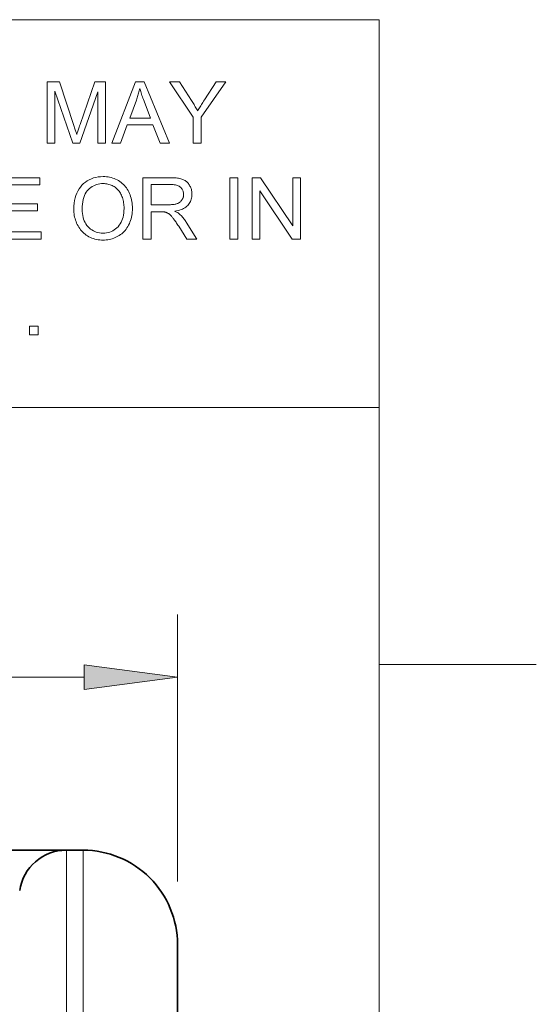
# Model space of a CAD drawing. Extents: x 5 to 415, y 5 to 296.
# Tile 58 of 58: x 399 to 415, y 260 to 291. Entities that reach past the tile are written whole.
import ezdxf

# ---------------------------------------------------------------- set-up
doc = ezdxf.new("R2010")
doc.units = 0

msp = doc.modelspace()

# ---------------------------------------------------------------- linework, layer by layer
at = {"color": 7, "lineweight": 13}
for p, q in [((10, 291), (410, 291)), ((410, 291), (410, 10)), ((410, 278.671722), (271.252686, 278.671722))]:
    msp.add_line(p, q, dxfattribs=at)
at = {"color": 7, "lineweight": 13, "ltscale": 0.212447}
msp.add_line((403.585144, 263.596985), (403.585144, 272.094849), dxfattribs=at)
at = {"color": 7, "lineweight": 13, "ltscale": 0.125}
msp.add_line((415, 270.5), (410, 270.5), dxfattribs=at)
at = {"color": 7, "lineweight": 13, "ltscale": 0.438783}
msp.add_line((383.059479, 270.094849), (400.610809, 270.094849), dxfattribs=at)
at = {"color": 7, "lineweight": 35, "ltscale": 0.086603}
msp.add_line((396.585144, 264.596985), (400.049255, 264.596985), dxfattribs=at)
at = {"color": 7, "lineweight": 35, "ltscale": 0.013397}
msp.add_line((400.585144, 264.596985), (400.049255, 264.596985), dxfattribs=at)
at = {"color": 7, "lineweight": 13, "ltscale": 0.2}
for p, q in [((400.049255, 264.596985), (400.049255, 256.596985)), ((400.585144, 264.596985), (400.585144, 256.596985))]:
    msp.add_line(p, q, dxfattribs=at)
at = {"color": 7, "lineweight": 35, "ltscale": 0.125}
msp.add_line((403.585144, 261.596985), (403.585144, 256.596985), dxfattribs=at)
at = {"color": 7, "lineweight": 13}
for points in [[(399.437988, 287.070587), (399.437988, 289.020599), (399.826385, 289.020599), (400.287964, 287.639893), (400.300385, 287.602295), (400.312103, 287.56662), (400.323151, 287.532898), (400.333496, 287.501129), (400.34314, 287.471283), (400.352112, 287.44339), (400.360413, 287.41745), (400.367981, 287.393433), (400.374878, 287.371368), (400.381073, 287.351257), (400.388092, 287.373535), (400.395844, 287.397797), (400.404358, 287.424072), (400.413635, 287.452332), (400.423645, 287.482605), (400.434387, 287.514862), (400.445862, 287.549103), (400.45813, 287.585358), (400.4711, 287.623596), (400.484802, 287.663849), (400.951721, 289.020599), (401.298889, 289.020599), (401.298889, 287.070587), (401.05014, 287.070587), (401.05014, 288.702667), (400.48349, 287.070587), (400.250702, 287.070587), (399.686737, 288.730621), (399.686737, 287.070587)], [(401.501038, 287.070587), (402.249939, 289.020599), (402.527924, 289.020599), (403.326019, 287.070587), (403.032043, 287.070587), (402.804596, 287.661163), (401.989197, 287.661163), (401.775085, 287.070587)], [(404.081543, 287.070587), (404.081543, 287.896606), (403.330017, 289.020599), (403.643921, 289.020599), (404.02832, 288.432648), (404.049469, 288.399658), (404.070313, 288.366699), (404.090881, 288.33371), (404.111145, 288.30072), (404.131104, 288.267731), (404.150757, 288.234741), (404.170166, 288.201752), (404.18924, 288.168762), (404.208038, 288.135773), (404.226532, 288.102783), (404.244446, 288.133759), (404.263123, 288.165527), (404.282532, 288.198029), (404.302734, 288.231323), (404.323639, 288.265381), (404.345276, 288.300232), (404.367676, 288.335846), (404.390839, 288.372223), (404.414734, 288.409363), (404.439362, 288.447296), (404.817139, 289.020599), (405.117737, 289.020599), (404.3396, 287.896606), (404.3396, 287.070587)], [(402.063721, 287.871338), (402.724792, 287.871338), (402.521301, 288.411377), (402.503113, 288.459717), (402.485962, 288.506287), (402.469727, 288.551117), (402.454468, 288.594208), (402.440125, 288.635498), (402.426788, 288.675079), (402.414368, 288.71286), (402.402954, 288.748932), (402.392456, 288.783203), (402.382935, 288.815735), (402.375183, 288.778259), (402.366821, 288.740845), (402.357849, 288.703461), (402.348267, 288.666138), (402.338043, 288.628845), (402.32724, 288.591644), (402.315796, 288.554474), (402.303772, 288.517365), (402.291138, 288.480316), (402.277863, 288.443298)], [(397.795258, 284.027191), (397.795258, 285.977203), (399.2052, 285.977203), (399.2052, 285.74707), (398.053314, 285.74707), (398.053314, 285.149841), (399.13205, 285.149841), (399.13205, 284.921051), (398.053314, 284.921051), (398.053314, 284.257294), (399.250427, 284.257294), (399.250427, 284.027191)], [(400.285278, 284.976929), (400.287903, 285.071899), (400.295715, 285.162689), (400.308777, 285.249237), (400.327026, 285.331604), (400.350464, 285.409729), (400.37915, 285.483612), (400.413025, 285.553314), (400.452148, 285.618805), (400.49646, 285.680054), (400.546021, 285.737091), (400.59967, 285.789276), (400.656372, 285.835968), (400.716064, 285.877197), (400.778839, 285.912903), (400.844635, 285.943115), (400.913452, 285.967834), (400.985291, 285.987061), (401.060181, 286.000793), (401.138123, 286.009033), (401.219055, 286.01178), (401.272522, 286.010498), (401.324951, 286.006622), (401.376282, 286.000153), (401.426575, 285.991119), (401.475769, 285.979523), (401.523926, 285.965332), (401.571014, 285.948547), (401.617065, 285.929199), (401.661987, 285.907257), (401.705902, 285.882751), (401.74823, 285.855927), (401.788513, 285.827057), (401.826721, 285.796173), (401.862854, 285.763245), (401.896942, 285.728302), (401.928955, 285.691284), (401.958923, 285.652252), (401.986816, 285.611176), (402.012665, 285.568085), (402.036438, 285.522949), (402.058044, 285.476166), (402.077393, 285.428162), (402.094421, 285.378906), (402.109222, 285.32843), (402.121735, 285.276703), (402.131958, 285.223755), (402.139954, 285.169556), (402.14563, 285.114105), (402.149048, 285.057434), (402.150146, 284.999542), (402.148987, 284.940826), (402.145386, 284.883392), (402.139404, 284.827179), (402.131012, 284.772247), (402.120239, 284.718536), (402.107056, 284.666077), (402.091492, 284.614899), (402.073547, 284.564941), (402.053223, 284.516235), (402.030457, 284.468811), (402.005493, 284.423126), (401.978577, 284.3797), (401.949646, 284.338562), (401.918701, 284.299713), (401.885803, 284.263123), (401.850891, 284.228821), (401.813965, 284.196777), (401.775085, 284.167023), (401.734161, 284.139526), (401.691284, 284.114319), (401.647034, 284.091431), (401.602112, 284.070984), (401.556458, 284.052917), (401.510162, 284.037262), (401.463135, 284.024017), (401.415466, 284.013184), (401.367065, 284.004761), (401.317993, 283.998749), (401.268188, 283.995148), (401.217712, 283.993927), (401.163269, 283.99527), (401.109924, 283.999268), (401.0578, 284.00592), (401.006836, 284.015228), (400.957031, 284.027191), (400.908386, 284.041809), (400.860931, 284.059113), (400.814636, 284.079071), (400.769531, 284.101685), (400.725586, 284.126953), (400.683258, 284.154541), (400.643066, 284.184052), (400.60495, 284.215515), (400.568939, 284.248901), (400.535034, 284.284241), (400.503235, 284.321533), (400.473511, 284.360748), (400.445923, 284.401917), (400.420441, 284.445038), (400.397034, 284.490082), (400.375793, 284.536377), (400.356812, 284.583191), (400.340027, 284.630554), (400.325531, 284.678436), (400.313232, 284.726837), (400.303162, 284.775787), (400.295349, 284.825287), (400.289764, 284.875305), (400.286407, 284.925842)], [(402.486694, 284.027191), (402.486694, 285.977203), (403.351288, 285.977203), (403.402161, 285.976654), (403.450562, 285.975098), (403.49646, 285.972473), (403.539856, 285.968781), (403.58075, 285.96405), (403.619141, 285.958282), (403.655029, 285.951447), (403.688416, 285.943573), (403.719299, 285.934631), (403.747681, 285.924652), (403.774292, 285.91333), (403.799744, 285.900421), (403.824158, 285.885895), (403.847473, 285.869751), (403.86972, 285.85199), (403.890869, 285.832642), (403.910889, 285.811646), (403.929871, 285.789093), (403.947723, 285.764893), (403.964478, 285.739105), (403.979919, 285.712219), (403.993713, 285.684784), (404.005859, 285.656769), (404.016418, 285.628204), (404.02533, 285.599091), (404.032654, 285.569427), (404.03833, 285.539185), (404.042389, 285.508392), (404.0448, 285.477051), (404.045624, 285.445129), (404.044312, 285.404297), (404.040253, 285.364746), (404.033539, 285.326508), (404.024139, 285.289551), (404.012024, 285.253937), (403.997253, 285.219604), (403.979797, 285.186554), (403.959656, 285.154846), (403.936829, 285.12442), (403.911285, 285.095306), (403.882965, 285.067871), (403.851685, 285.042511), (403.817505, 285.019257), (403.780396, 284.998047), (403.740356, 284.978912), (403.697388, 284.961853), (403.651489, 284.946869), (403.602692, 284.93399), (403.550964, 284.923157), (403.496277, 284.914398), (403.516266, 284.904572), (403.535278, 284.894775), (403.553284, 284.884979), (403.570343, 284.875244), (403.586395, 284.865509), (403.601471, 284.855835), (403.61554, 284.846161), (403.628662, 284.836517), (403.640778, 284.826904), (403.651917, 284.817291), (403.674377, 284.796021), (403.696655, 284.773712), (403.718658, 284.750366), (403.740448, 284.726013), (403.761963, 284.700592), (403.783264, 284.674133), (403.804321, 284.646637), (403.825134, 284.618103), (403.845703, 284.588531), (403.866058, 284.557922), (404.205261, 284.027191), (403.880676, 284.027191), (403.62265, 284.432892), (403.600403, 284.467163), (403.579041, 284.499817), (403.558411, 284.530823), (403.538574, 284.56015), (403.519562, 284.58786), (403.501343, 284.613892), (403.483917, 284.638275), (403.467285, 284.661041), (403.451447, 284.682129), (403.436401, 284.701569), (403.421936, 284.719635), (403.407776, 284.736572), (403.393921, 284.752411), (403.380341, 284.76712), (403.367065, 284.780731), (403.354126, 284.793213), (403.341492, 284.804565), (403.329163, 284.814789), (403.317139, 284.823914), (403.30542, 284.83194), (403.293823, 284.839142), (403.282166, 284.845917), (403.270508, 284.852234), (403.258789, 284.858124), (403.24704, 284.863525), (403.235229, 284.868469), (403.223419, 284.872986), (403.211548, 284.877045), (403.199646, 284.880646), (403.187683, 284.88382), (403.178345, 284.88559), (403.167908, 284.887146), (403.156311, 284.88855), (403.143616, 284.889771), (403.129822, 284.890778), (403.114899, 284.891632), (403.098877, 284.892273), (403.081696, 284.892761), (403.063416, 284.893036), (403.044006, 284.893127), (402.744751, 284.893127), (402.744751, 284.027191)], [(405.250732, 284.027191), (405.250732, 285.977203), (405.508789, 285.977203), (405.508789, 284.027191)], [(405.96106, 284.027191), (405.96106, 285.977203), (406.225769, 285.977203), (407.249969, 284.446198), (407.249969, 285.977203), (407.497375, 285.977203), (407.497375, 284.027191), (407.232666, 284.027191), (406.208435, 285.559509), (406.208435, 284.027191)], [(400.551331, 284.972931), (400.553223, 284.903931), (400.558899, 284.837921), (400.56839, 284.774902), (400.581665, 284.714874), (400.598724, 284.657837), (400.619568, 284.603821), (400.644226, 284.552765), (400.672638, 284.50473), (400.704865, 284.459656), (400.740875, 284.417603), (400.779755, 284.379059), (400.820557, 284.344574), (400.863281, 284.314148), (400.907959, 284.287781), (400.954529, 284.265442), (401.003052, 284.247192), (401.053467, 284.233002), (401.105865, 284.22287), (401.160156, 284.216766), (401.2164, 284.214752), (401.273621, 284.216797), (401.328796, 284.222931), (401.381897, 284.233185), (401.432953, 284.247528), (401.481934, 284.265961), (401.52887, 284.288483), (401.57373, 284.315125), (401.616516, 284.345856), (401.657227, 284.380676), (401.695923, 284.419586), (401.731689, 284.46228), (401.763672, 284.508392), (401.791931, 284.557922), (401.816376, 284.610901), (401.837097, 284.667328), (401.854004, 284.727173), (401.867188, 284.790436), (401.876617, 284.857147), (401.882263, 284.927277), (401.884155, 285.000854), (401.883331, 285.047882), (401.88092, 285.093689), (401.876892, 285.138275), (401.871277, 285.181641), (401.864014, 285.223816), (401.855164, 285.264801), (401.844696, 285.304535), (401.832642, 285.343079), (401.81897, 285.380402), (401.80365, 285.416534), (401.786835, 285.451263), (401.768494, 285.484375), (401.748657, 285.5159), (401.727356, 285.545837), (401.704559, 285.574158), (401.680298, 285.600891), (401.65448, 285.626038), (401.627228, 285.649567), (401.59848, 285.671509), (401.568237, 285.691864), (401.536865, 285.710449), (401.5047, 285.727081), (401.471832, 285.74173), (401.438171, 285.754456), (401.403809, 285.765198), (401.368622, 285.773987), (401.332703, 285.780853), (401.296021, 285.785736), (401.258606, 285.788666), (401.220398, 285.789642), (401.166351, 285.78775), (401.113831, 285.782104), (401.062866, 285.772705), (401.013428, 285.759521), (400.965515, 285.742584), (400.919128, 285.721893), (400.874268, 285.697418), (400.830933, 285.669189), (400.789124, 285.637177), (400.74884, 285.60141), (400.711304, 285.561249), (400.677734, 285.516052), (400.648132, 285.46582), (400.622437, 285.410522), (400.600708, 285.350189), (400.582947, 285.284821), (400.569092, 285.214417), (400.559235, 285.138947), (400.553284, 285.058472)], [(402.744751, 285.116577), (403.299438, 285.116577), (403.334045, 285.116943), (403.367096, 285.118042), (403.398621, 285.119873), (403.428589, 285.122437), (403.457031, 285.125732), (403.483948, 285.129761), (403.509277, 285.134521), (403.533081, 285.139984), (403.555359, 285.14621), (403.57608, 285.153168), (403.595581, 285.160919), (403.614075, 285.169556), (403.631653, 285.179047), (403.648254, 285.189453), (403.663879, 285.200714), (403.678558, 285.21286), (403.692291, 285.225891), (403.705078, 285.239777), (403.716858, 285.254547), (403.727722, 285.270203), (403.737579, 285.286438), (403.746399, 285.302979), (403.754181, 285.319763), (403.760925, 285.336823), (403.766632, 285.354187), (403.771301, 285.371826), (403.774933, 285.389709), (403.777527, 285.407928), (403.779083, 285.426392), (403.779602, 285.445129), (403.778595, 285.472321), (403.775574, 285.498505), (403.770569, 285.523712), (403.76355, 285.547913), (403.754517, 285.571167), (403.743469, 285.593414), (403.730408, 285.614685), (403.715332, 285.634979), (403.698242, 285.654266), (403.679169, 285.672577), (403.657928, 285.689514), (403.634338, 285.704681), (403.608459, 285.718048), (403.5802, 285.729614), (403.549652, 285.739441), (403.516754, 285.747437), (403.481537, 285.753693), (403.444031, 285.758148), (403.404114, 285.760803), (403.361938, 285.761719), (402.744751, 285.761719)], [(398.875336, 280.983826), (398.875336, 281.2565), (399.14801, 281.2565), (399.14801, 280.983826)], [(400.610809, 269.703278), (403.585144, 270.094849), (400.610809, 270.48642)]]:
    msp.add_lwpolyline(points, close=True, dxfattribs=at)
at = {"color": 7, "lineweight": 35}
for centre, radius, start, end in [((400.049255, 263.096985), 1.5, 90.000003, 171.786784), ((400.585144, 261.596985), 3, 0, 90.000003)]:
    msp.add_arc(centre, radius, start, end, dxfattribs=at)
at = {"color": 7, "lineweight": 13}
msp.add_solid([(400.610809, 269.703278), (403.585144, 270.094849), (400.610809, 269.703278), (400.610809, 270.48642)], dxfattribs=at)

doc.saveas('drawing.dxf')
